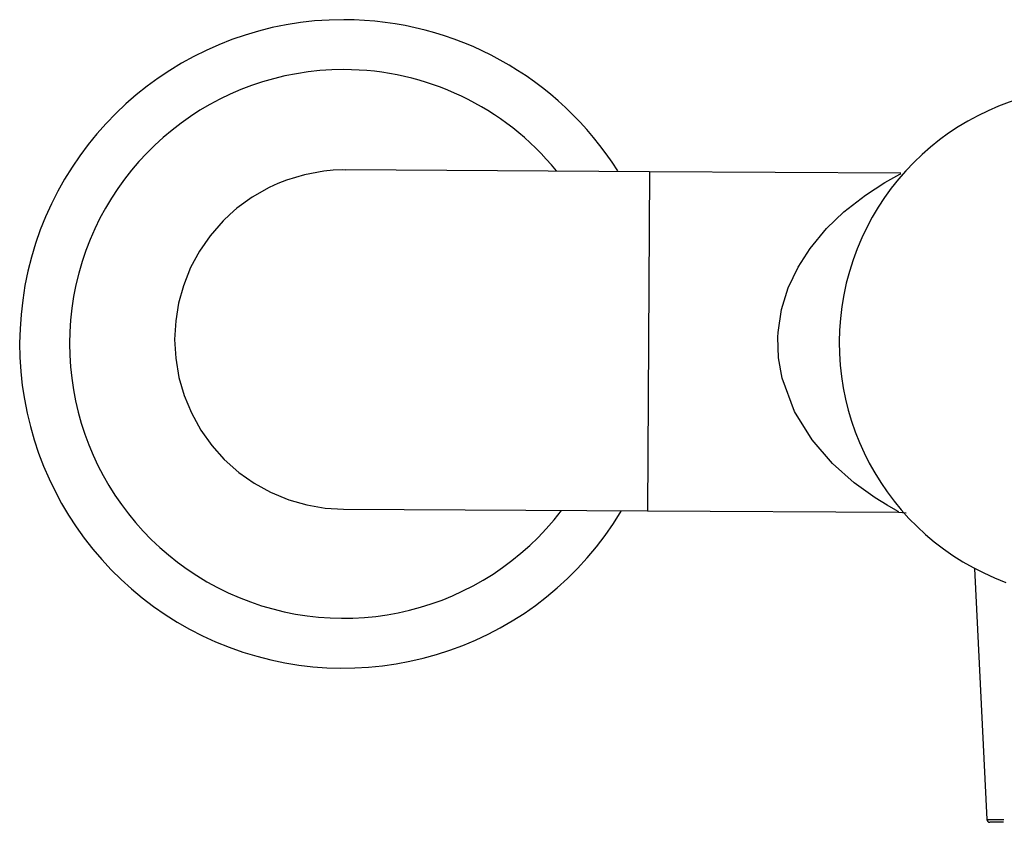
# Model space of a CAD drawing. Header units: millimetres. Extents: x -0.107 to 0.108, y -0.071 to 0.033.
# Tile 1 of 6: x -0.107 to -0.009, y -0.048 to 0.033. Entities that reach past the tile are written whole.
import ezdxf

# ---------------------------------------------------------------- set-up
doc = ezdxf.new("R2010")
doc.units = ezdxf.units.MM
doc.layers.add('BLOCKS', color=3, linetype='Continuous')

msp = doc.modelspace()

# ---------------------------------------------------------------- linework, layer by layer
at = {"layer": 'BLOCKS'}
for p, q in [((-0.04432640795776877, 0.01726679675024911), (-0.07481903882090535, 0.01743973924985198)), ((-0.04432640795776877, 0.01726679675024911), (-0.04451923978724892, -0.01673265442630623)), ((-0.01912238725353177, 0.01712384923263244), (-0.04432640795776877, 0.01726679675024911)), ((-0.07501186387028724, -0.01655971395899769), (-0.04451923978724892, -0.01673265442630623)), ((-0.04451923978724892, -0.01673265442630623), (-0.01934131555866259, -0.01687545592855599)), ((-0.01934264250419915, -0.01687433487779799), (-0.01859341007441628, -0.01691859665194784)), ((-0.01171921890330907, -0.02250219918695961), (-0.01050376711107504, -0.04766719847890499)), ((-0.01050376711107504, -0.04766719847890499), (-0.008793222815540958, -0.04766719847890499)), ((-0.0088095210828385, -0.04795272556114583), (-0.01020411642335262, -0.04795272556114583))]:
    msp.add_line(p, q, dxfattribs=at)
at = {"layer": 'BLOCKS', "flags": 128}
for points in [[(-0.07481967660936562, 0.017425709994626), (-0.07512073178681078, 0.01743939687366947), (-0.07606798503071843, 0.01740363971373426), (-0.07699732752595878, 0.01731692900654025), (-0.07894317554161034, 0.01696559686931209), (-0.08074338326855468, 0.0164243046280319), (-0.08162499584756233, 0.01607703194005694), (-0.08247285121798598, 0.01568763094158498), (-0.08419188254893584, 0.01471219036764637), (-0.08571076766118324, 0.01360573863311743), (-0.08642740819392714, 0.01298636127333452), (-0.08709826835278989, 0.01233842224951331), (-0.08839690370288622, 0.01084937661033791), (-0.08946353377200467, 0.009302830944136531), (-0.09035298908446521, 0.007648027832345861), (-0.09108523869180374, 0.00581349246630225), (-0.09155846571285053, 0.004098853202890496), (-0.09185213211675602, 0.002324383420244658), (-0.0919568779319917, 0.000449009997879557), (-0.09185406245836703, -0.001426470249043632), (-0.09152351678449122, -0.003373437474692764), (-0.09100159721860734, -0.005177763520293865), (-0.09028378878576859, -0.006913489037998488), (-0.08932744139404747, -0.008641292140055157), (-0.08823768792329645, -0.01017122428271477), (-0.08698579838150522, -0.01157159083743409), (-0.08551145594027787, -0.01288553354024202), (-0.08397657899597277, -0.01396871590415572), (-0.08233157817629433, -0.01487596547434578), (-0.08050526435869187, -0.01562803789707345), (-0.07869802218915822, -0.01614236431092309), (-0.07684507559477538, -0.01645420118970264), (-0.07501146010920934, -0.01655215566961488)], [(-0.0193391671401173, -0.01681571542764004), (-0.01939646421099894, -0.01678512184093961), (-0.01961828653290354, -0.01666512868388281), (-0.02050635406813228, -0.01616132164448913), (-0.02169755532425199, -0.01542481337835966), (-0.0237869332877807, -0.01392596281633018), (-0.02596270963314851, -0.01200131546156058), (-0.02802753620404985, -0.009629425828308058), (-0.02979363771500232, -0.006779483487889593), (-0.03103277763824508, -0.003428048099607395), (-0.03138449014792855, -0.001403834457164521), (-0.03145459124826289, 0.0006708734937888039), (-0.03142827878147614, 0.001149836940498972), (-0.03107928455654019, 0.003442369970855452), (-0.03040844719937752, 0.005609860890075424), (-0.0294179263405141, 0.007700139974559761), (-0.02821816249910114, 0.009573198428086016), (-0.02657787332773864, 0.01155625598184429), (-0.02482957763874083, 0.01324183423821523), (-0.02268094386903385, 0.01492185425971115), (-0.02072835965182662, 0.01618664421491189), (-0.01983244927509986, 0.01669802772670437), (-0.01922518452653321, 0.01702357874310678), (-0.01912551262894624, 0.01707532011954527)]]:
    msp.add_lwpolyline(points, dxfattribs=at)
at = {"layer": 'BLOCKS'}
for centre, radius, start, end in [((-0.07499999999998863, 0), 0.0325, 90, 328.9283632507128), ((-0.07499999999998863, 0), 0.03250000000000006, 32.2343322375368, 90), ((-0.07499999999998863, 0), 0.0275, 90, 322.6326594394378), ((-0.07499999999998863, 0), 0.02750000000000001, 39.13553593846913, 90), ((0.0002968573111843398, 0.0001025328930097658), 0.02560000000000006, 0, 249.6719828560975), ((-0.01020411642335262, -0.04765272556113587), 0.0002999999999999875, 182.7651970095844, 270)]:
    msp.add_arc(centre, radius, start, end, dxfattribs=at)

doc.saveas('drawing.dxf')
